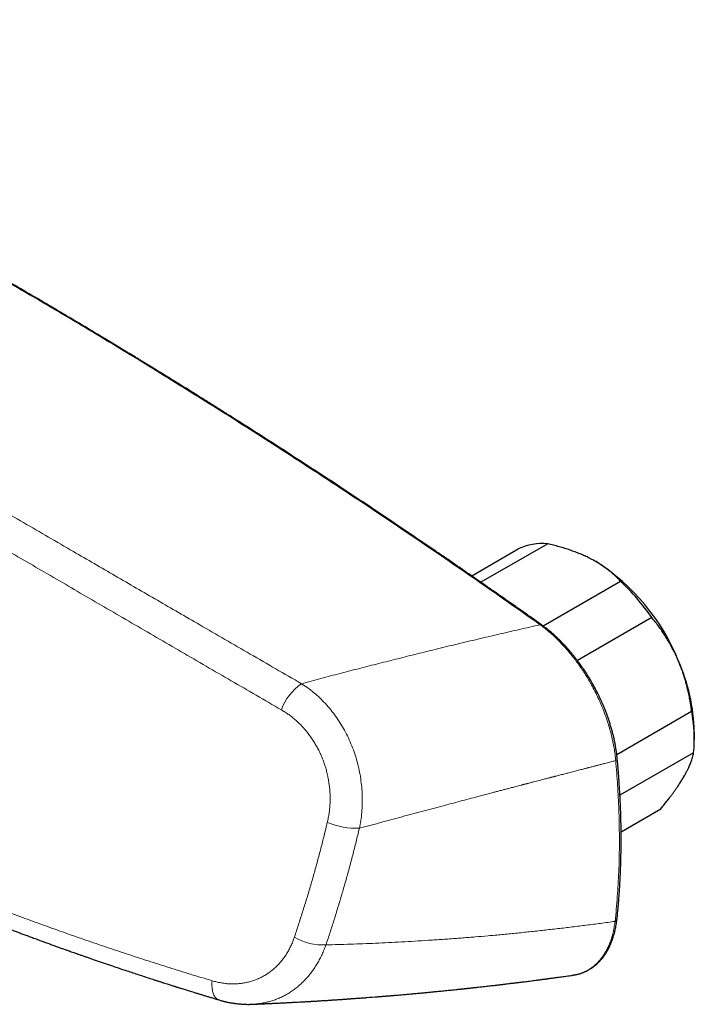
# Model space of a CAD drawing. Header units: millimetres. Extents: x 8 to 1267, y 12 to 1009.
# Tile 43 of 72: x 1063 to 1136, y 258 to 364. Entities that reach past the tile are written whole.
import ezdxf

# ---------------------------------------------------------------- set-up
doc = ezdxf.new("R2010")
doc.units = ezdxf.units.MM

msp = doc.modelspace()

# ---------------------------------------------------------------- linework, layer by layer
at = {"color": 7, "linetype": 'Continuous', "lineweight": 30}
for p, q in [((1111.84, 304.43), (1116.87, 307.33)), ((1120.04, 307.89), (1112.84, 303.73)), ((1125.26, 305.96), (1125.24, 305.97)), ((1119.54, 299.03), (1127.9, 303.85)), ((1131.28, 299.93), (1123.25, 295.29)), ((1127.5, 285.16), (1135.58, 289.83)), ((1135.87, 286.77), (1135.87, 287.59)), ((1135.79, 285.34), (1127.84, 280.75)), ((1127.96, 276.81), (1132.24, 279.28)), ((1088.13, 258.2), (1088.14, 258.2))]:
    msp.add_line(p, q, dxfattribs=at)
at = {"color": 252, "linetype": 'Continuous', "lineweight": 0, "flags": 128}
msp.add_lwpolyline([(1083.82, 260.73), (1083.81, 260.57), (1083.81, 260.42), (1083.81, 260.28), (1083.81, 260.13), (1083.82, 259.99), (1083.84, 259.86), (1083.86, 259.73), (1083.88, 259.61), (1083.92, 259.49), (1083.95, 259.38), (1083.99, 259.27), (1084.03, 259.17), (1084.08, 259.08), (1084.13, 259), (1084.19, 258.92), (1084.25, 258.86), (1084.32, 258.8), (1084.38, 258.75), (1084.45, 258.7), (1084.53, 258.67), (1084.58, 258.65)], dxfattribs=at)
at = {"color": 7, "linetype": 'Continuous', "lineweight": 30}
for centre, radius, start, end in [((1119.48, 301.82), 6.1, 84.7324, 115.3589), ((1113, 286.74), 22.8, 22.0228, 57.4787), ((1110.8, 285.72), 24.92, 34.758, 46.6875), ((1115.87, 287.14), 20, 1.2777, 24.0188), ((1119.58, 286.83), 16.28, 354.7326, 10.5911)]:
    msp.add_arc(centre, radius, start, end, dxfattribs=at)
at = {"color": 252, "linetype": 'Continuous', "lineweight": 0}
for centre, radius, start, end in [((1119.28, 298.94), 0.222, 57.992, 108.0132), ((1096.79, 288.01), 5.82, 124.8252, 160.4197), ((1127.27, 284.74), 0.269, 292.2419, 359.0349), ((1099.44, 285.33), 8.15, 247.0888, 271.9977), ((1127.2, 267.43), 0.32, 290.8055, 350.6781), ((1095.77, 270.66), 6.07, 239.6794, 273.2286)]:
    msp.add_arc(centre, radius, start, end, dxfattribs=at)
at = {"color": 7, "linetype": 'Continuous', "lineweight": 30}
for points, knots in [([(1119.21, 299.15), (1118.08, 299.95), (1115.82, 301.55), (1112.43, 303.91), (1109.03, 306.26), (1105.63, 308.58), (1102.22, 310.88), (1098.88, 313.11), (1095.59, 315.27), (1092.37, 317.37), (1089.14, 319.45), (1085.91, 321.51), (1082.68, 323.55), (1079.44, 325.56), (1076.2, 327.56), (1072.95, 329.53), (1069.71, 331.48), (1066.48, 333.4), (1063.26, 335.28), (1060.07, 337.13), (1056.87, 338.96), (1053.64, 340.79), (1050.4, 342.6), (1047.14, 344.39), (1043.87, 346.17), (1040.6, 347.93), (1037.35, 349.65), (1034.12, 351.34), (1030.9, 353), (1027.68, 354.63), (1024.26, 356.35), (1020.63, 358.14), (1016.79, 360.01), (1012.95, 361.84), (1009.11, 363.64), (1005.27, 365.41), (1002.71, 366.57), (1001.43, 367.14)], [0, 0, 0, 0, 0.029268, 0.058536, 0.087804, 0.117072, 0.14634, 0.175609, 0.203205, 0.230802, 0.258399, 0.285995, 0.313592, 0.341189, 0.368787, 0.396384, 0.423981, 0.451578, 0.478683, 0.505788, 0.532892, 0.559997, 0.587594, 0.615192, 0.642789, 0.670387, 0.697984, 0.725089, 0.752193, 0.779297, 0.806402, 0.838668, 0.870935, 0.903202, 0.935468, 0.967734, 1, 1, 1, 1]), ([(1119.4, 299.13), (1119.22, 299.25), (1118.87, 299.5), (1118.36, 299.86), (1117.87, 300.21), (1117.39, 300.55), (1116.94, 300.87), (1116.5, 301.18), (1116.07, 301.48), (1115.64, 301.78), (1115.22, 302.07), (1114.83, 302.35), (1114.45, 302.61), (1114.12, 302.84), (1113.83, 303.04), (1113.57, 303.23), (1113.32, 303.39), (1113.1, 303.55), (1112.88, 303.7), (1112.4, 304.03), (1111.65, 304.56), (1110.62, 305.27), (1109.56, 306), (1108.49, 306.73), (1106.93, 307.79), (1104.87, 309.19), (1102.32, 310.91), (1099.48, 312.81), (1096.34, 314.88), (1092.91, 317.11), (1089.48, 319.33), (1086.82, 321.02), (1084.96, 322.19), (1083.87, 322.88), (1082.78, 323.56), (1081.9, 324.11), (1081.23, 324.53), (1080.79, 324.81), (1080.34, 325.08), (1079.89, 325.36), (1079.46, 325.63), (1079.05, 325.88), (1078.66, 326.12), (1078.33, 326.32), (1078.06, 326.49), (1077.84, 326.62), (1077.63, 326.75), (1077.43, 326.88), (1077.23, 327), (1077.03, 327.12), (1076.8, 327.27), (1076.51, 327.44), (1076.18, 327.64), (1075.82, 327.86), (1075.46, 328.08), (1075.09, 328.31), (1074.72, 328.53), (1074.34, 328.76), (1073.96, 328.99), (1073.58, 329.22), (1073.21, 329.45), (1072.84, 329.67), (1072.28, 330.01), (1071.53, 330.46), (1070.61, 331.01), (1069.69, 331.56), (1068.8, 332.09), (1067.91, 332.62), (1067.04, 333.14), (1065.66, 333.95), (1063.77, 335.05), (1061.26, 336.52), (1058.61, 338.04), (1056.53, 339.22), (1055.12, 340.02), (1054.4, 340.43), (1053.67, 340.84), (1052.94, 341.24), (1052.21, 341.65), (1051.53, 342.03), (1050.9, 342.39), (1050.31, 342.71), (1049.72, 343.04), (1049.12, 343.37), (1048.51, 343.7), (1047.91, 344.03), (1047.33, 344.35), (1046.82, 344.63), (1046.39, 344.86), (1046.04, 345.06), (1045.74, 345.22), (1045.51, 345.35), (1045.34, 345.44), (1045.19, 345.52), (1045.07, 345.59), (1044.97, 345.64), (1044.89, 345.68), (1044.82, 345.72), (1044.74, 345.76), (1044.64, 345.82), (1044.51, 345.89), (1044.35, 345.97), (1044.18, 346.07), (1044, 346.17), (1043.8, 346.27), (1043.59, 346.38), (1043.37, 346.5), (1043.14, 346.63), (1042.92, 346.75), (1042.57, 346.94), (1042.09, 347.19), (1041.45, 347.53), (1040.79, 347.89), (1040.1, 348.25), (1039.25, 348.7), (1038.24, 349.24), (1037.08, 349.85), (1035.28, 350.79), (1032.85, 352.06), (1029.65, 353.7), (1026.3, 355.39), (1022.82, 357.13), (1019.33, 358.84), (1016.77, 360.08), (1015.15, 360.86), (1014.46, 361.18), (1013.77, 361.51), (1013.1, 361.83), (1012.41, 362.15), (1011.73, 362.47), (1011.2, 362.72), (1010.84, 362.89), (1010.63, 362.99), (1010.43, 363.09), (1010.22, 363.18), (1010, 363.29), (1009.76, 363.4), (1009.49, 363.52), (1009.2, 363.66), (1008.89, 363.8), (1008.56, 363.96), (1008.21, 364.12), (1007.85, 364.28), (1007.48, 364.45), (1007.09, 364.63), (1006.68, 364.82), (1006.25, 365.02), (1005.81, 365.22), (1005.34, 365.44), (1004.86, 365.66), (1004.35, 365.89), (1003.83, 366.12), (1003.3, 366.37), (1002.75, 366.61), (1002.18, 366.87), (1001.79, 367.04), (1001.6, 367.13)], [0, 0, 0, 0, 0.004586, 0.009011, 0.013275, 0.017379, 0.021322, 0.025104, 0.028726, 0.032524, 0.036128, 0.039538, 0.042753, 0.045774, 0.048142, 0.050376, 0.052475, 0.054439, 0.056277, 0.058095, 0.066758, 0.075705, 0.084812, 0.094018, 0.103224, 0.125144, 0.147064, 0.168984, 0.198341, 0.227699, 0.257056, 0.286414, 0.29562, 0.304827, 0.314127, 0.323607, 0.327381, 0.331183, 0.335013, 0.338846, 0.34253, 0.34604, 0.349375, 0.352535, 0.354466, 0.356326, 0.358114, 0.35983, 0.361478, 0.363174, 0.364971, 0.367607, 0.370434, 0.373453, 0.376663, 0.379691, 0.382872, 0.386112, 0.389329, 0.392523, 0.395694, 0.398843, 0.401968, 0.409978, 0.41784, 0.425583, 0.43321, 0.44072, 0.448123, 0.455504, 0.475801, 0.496099, 0.519532, 0.542965, 0.549103, 0.55524, 0.561377, 0.567515, 0.573676, 0.57998, 0.584814, 0.589737, 0.594751, 0.599854, 0.605039, 0.610133, 0.615073, 0.619857, 0.622916, 0.625909, 0.628833, 0.630435, 0.631864, 0.633122, 0.634209, 0.634954, 0.63559, 0.636156, 0.636812, 0.637574, 0.638733, 0.640075, 0.641598, 0.643096, 0.644736, 0.646518, 0.648425, 0.650341, 0.652246, 0.65414, 0.659288, 0.66435, 0.670263, 0.676052, 0.681728, 0.691733, 0.701591, 0.711304, 0.737137, 0.76297, 0.792326, 0.821682, 0.851038, 0.880394, 0.886181, 0.891967, 0.897754, 0.903475, 0.909028, 0.91494, 0.920648, 0.9224, 0.924132, 0.925843, 0.927537, 0.92933, 0.931406, 0.93366, 0.936093, 0.938704, 0.941493, 0.944461, 0.947423, 0.950544, 0.953823, 0.957261, 0.960857, 0.964612, 0.968526, 0.972598, 0.976829, 0.981219, 0.985685, 0.990303, 0.995075, 1, 1, 1, 1]), ([(1124.67, 306.28), (1124.63, 306.3), (1124.42, 306.41), (1124.05, 306.58), (1123.54, 306.81), (1123.01, 307.01), (1122.45, 307.21), (1121.88, 307.4), (1121.29, 307.57), (1120.67, 307.74), (1120.25, 307.84), (1120.04, 307.89)], [0, 0, 0, 0, 0.034085, 0.152418, 0.270865, 0.389322, 0.50767, 0.628982, 0.750298, 0.875147, 1, 1, 1, 1]), ([(1127.9, 303.85), (1127.79, 303.96), (1127.6, 304.17), (1127.3, 304.46), (1127.01, 304.72), (1126.69, 304.98), (1126.36, 305.24), (1126.01, 305.49), (1125.65, 305.72), (1125.29, 305.94), (1124.97, 306.12), (1124.76, 306.23), (1124.67, 306.28)], [0, 0, 0, 0, 0.12358, 0.226986, 0.330415, 0.433814, 0.538161, 0.64254, 0.746881, 0.841684, 0.936486, 1, 1, 1, 1]), ([(1134.14, 295.28), (1134.11, 295.34), (1134.01, 295.57), (1133.82, 295.99), (1133.56, 296.51), (1133.28, 297.03), (1132.99, 297.53), (1132.68, 298.02), (1132.36, 298.51), (1132.01, 298.99), (1131.65, 299.47), (1131.4, 299.77), (1131.28, 299.93)], [0, 0, 0, 0, 0.031425, 0.137232, 0.243082, 0.348892, 0.454664, 0.560473, 0.666252, 0.777487, 0.888756, 1, 1, 1, 1]), ([(1127.54, 284.74), (1127.53, 284.89), (1127.5, 285.2), (1127.43, 285.65), (1127.36, 286.1), (1127.27, 286.54), (1127.18, 286.97), (1127.08, 287.38), (1126.97, 287.81), (1126.84, 288.24), (1126.7, 288.67), (1126.56, 289.09), (1126.42, 289.49), (1126.28, 289.88), (1126.13, 290.23), (1125.99, 290.57), (1125.85, 290.88), (1125.72, 291.17), (1125.59, 291.45), (1125.46, 291.71), (1125.34, 291.95), (1125.18, 292.26), (1124.98, 292.64), (1124.72, 293.08), (1124.46, 293.53), (1124.18, 293.97), (1123.89, 294.4), (1123.58, 294.84), (1123.3, 295.22), (1123.05, 295.55), (1122.84, 295.81), (1122.64, 296.06), (1122.44, 296.3), (1122.25, 296.51), (1122.07, 296.71), (1121.91, 296.9), (1121.77, 297.04), (1121.66, 297.15), (1121.58, 297.24), (1121.52, 297.3), (1121.47, 297.35), (1121.44, 297.38), (1121.42, 297.4), (1121.4, 297.43), (1121.36, 297.47), (1121.3, 297.52), (1121.22, 297.6), (1121.12, 297.69), (1121.01, 297.8), (1120.89, 297.91), (1120.76, 298.03), (1120.61, 298.17), (1120.44, 298.31), (1120.26, 298.46), (1120.07, 298.62), (1119.86, 298.79), (1119.63, 298.96), (1119.48, 299.07), (1119.4, 299.13)], [0, 0, 0, 0, 0.030162, 0.059444, 0.087852, 0.11539, 0.142063, 0.167874, 0.192827, 0.220861, 0.24774, 0.27347, 0.298057, 0.321506, 0.343821, 0.364183, 0.383507, 0.401796, 0.419053, 0.435279, 0.450484, 0.465444, 0.493465, 0.522244, 0.551732, 0.580541, 0.609996, 0.6401, 0.670851, 0.690515, 0.710269, 0.729023, 0.746579, 0.762938, 0.778981, 0.793679, 0.807031, 0.814269, 0.82104, 0.826955, 0.831274, 0.833009, 0.834238, 0.836194, 0.839665, 0.844651, 0.851151, 0.859169, 0.868703, 0.878537, 0.889592, 0.901869, 0.915373, 0.930107, 0.945778, 0.962646, 0.980716, 1, 1, 1, 1]), ([(1135.58, 289.83), (1135.56, 289.98), (1135.52, 290.29), (1135.45, 290.75), (1135.35, 291.28), (1135.24, 291.82), (1135.11, 292.35), (1135, 292.8), (1134.85, 293.33), (1134.68, 293.86), (1134.5, 294.39), (1134.32, 294.84), (1134.2, 295.14), (1134.14, 295.28)], [0, 0, 0, 0, 0.081923, 0.163956, 0.245988, 0.369385, 0.451925, 0.534004, 0.615625, 0.742121, 0.828007, 0.913892, 1, 1, 1, 1]), ([(1134.72, 282.72), (1134.74, 282.75), (1134.83, 282.9), (1134.96, 283.14), (1135.12, 283.45), (1135.26, 283.72), (1135.36, 283.96), (1135.45, 284.18), (1135.53, 284.38), (1135.6, 284.6), (1135.68, 284.84), (1135.75, 285.1), (1135.78, 285.26), (1135.79, 285.34)], [0, 0, 0, 0, 0.034084, 0.139611, 0.24518, 0.350711, 0.430544, 0.510377, 0.588808, 0.667239, 0.778145, 0.889085, 1, 1, 1, 1]), ([(1127.52, 267.38), (1127.54, 267.54), (1127.57, 267.84), (1127.61, 268.29), (1127.65, 268.71), (1127.69, 269.11), (1127.72, 269.48), (1127.74, 269.82), (1127.77, 270.14), (1127.79, 270.43), (1127.8, 270.68), (1127.82, 270.89), (1127.83, 271.07), (1127.84, 271.23), (1127.84, 271.37), (1127.85, 271.49), (1127.86, 271.58), (1127.86, 271.64), (1127.86, 271.69), (1127.86, 271.73), (1127.87, 271.78), (1127.87, 271.85), (1127.87, 271.95), (1127.88, 272.11), (1127.89, 272.33), (1127.9, 272.57), (1127.91, 272.83), (1127.93, 273.21), (1127.94, 273.68), (1127.95, 274.23), (1127.96, 274.78), (1127.97, 275.32), (1127.97, 275.93), (1127.97, 276.59), (1127.96, 277.3), (1127.95, 277.99), (1127.93, 278.67), (1127.91, 279.32), (1127.88, 279.83), (1127.87, 280.18), (1127.86, 280.37), (1127.85, 280.57), (1127.84, 280.77), (1127.83, 280.98), (1127.81, 281.21), (1127.8, 281.46), (1127.78, 281.73), (1127.76, 282.02), (1127.74, 282.34), (1127.72, 282.68), (1127.69, 283.05), (1127.66, 283.44), (1127.62, 283.85), (1127.59, 284.29), (1127.56, 284.59), (1127.54, 284.74)], [0, 0, 0, 0, 0.028575, 0.055573, 0.080998, 0.104852, 0.12714, 0.147505, 0.166363, 0.183714, 0.199561, 0.211131, 0.221744, 0.231296, 0.239541, 0.246469, 0.252081, 0.255568, 0.258242, 0.260345, 0.263154, 0.266853, 0.271388, 0.28241, 0.294963, 0.309046, 0.324659, 0.341801, 0.374628, 0.407032, 0.438862, 0.470119, 0.500806, 0.543154, 0.583989, 0.623281, 0.661033, 0.698065, 0.735093, 0.746041, 0.756988, 0.767936, 0.778897, 0.790648, 0.803388, 0.817317, 0.832437, 0.848747, 0.866619, 0.885733, 0.906092, 0.927695, 0.950547, 0.974647, 1, 1, 1, 1]), ([(1132.24, 279.28), (1132.35, 279.41), (1132.57, 279.68), (1132.88, 280.08), (1133.16, 280.44), (1133.41, 280.76), (1133.62, 281.05), (1133.82, 281.33), (1134.04, 281.64), (1134.27, 281.99), (1134.51, 282.36), (1134.65, 282.6), (1134.72, 282.72)], [0, 0, 0, 0, 0.109373, 0.21877, 0.328135, 0.410676, 0.493215, 0.574838, 0.656461, 0.770959, 0.885506, 1, 1, 1, 1]), ([(1036.8, 277.17), (1036.8, 277.17), (1036.88, 277.13), (1037.03, 277.06), (1037.22, 276.96), (1037.39, 276.88), (1037.53, 276.82), (1037.65, 276.76), (1037.77, 276.7), (1037.87, 276.65), (1037.97, 276.6), (1038.03, 276.57), (1038.09, 276.55), (1038.13, 276.52), (1038.21, 276.49), (1038.32, 276.43), (1038.48, 276.35), (1038.68, 276.26), (1038.9, 276.15), (1039.14, 276.04), (1039.39, 275.92), (1039.65, 275.8), (1039.93, 275.66), (1040.22, 275.53), (1040.53, 275.38), (1041.12, 275.1), (1042, 274.69), (1043.17, 274.15), (1044.13, 273.72), (1044.87, 273.38), (1045.39, 273.15), (1045.9, 272.92), (1046.39, 272.7), (1046.87, 272.49), (1047.32, 272.29), (1047.75, 272.1), (1048.15, 271.93), (1048.51, 271.77), (1048.87, 271.62), (1049.2, 271.47), (1049.52, 271.33), (1049.86, 271.19), (1050.24, 271.03), (1050.66, 270.85), (1051.11, 270.66), (1051.58, 270.46), (1052.09, 270.24), (1052.54, 270.05), (1052.94, 269.89), (1053.27, 269.75), (1053.62, 269.61), (1053.97, 269.46), (1054.34, 269.31), (1054.71, 269.16), (1055.08, 269.01), (1055.46, 268.85), (1055.83, 268.7), (1056.2, 268.55), (1056.55, 268.42), (1056.87, 268.29), (1057.17, 268.17), (1057.45, 268.06), (1057.67, 267.97), (1057.85, 267.9), (1057.98, 267.85), (1058.1, 267.8), (1058.19, 267.76), (1058.27, 267.73), (1058.32, 267.71), (1058.37, 267.69), (1058.43, 267.67), (1058.51, 267.64), (1058.6, 267.6), (1058.73, 267.55), (1058.9, 267.49), (1059.08, 267.41), (1059.28, 267.34), (1059.55, 267.23), (1059.91, 267.09), (1060.34, 266.92), (1060.78, 266.76), (1061.22, 266.59), (1061.69, 266.41), (1062.14, 266.24), (1062.57, 266.08), (1062.98, 265.92), (1063.41, 265.76), (1063.85, 265.6), (1064.33, 265.42), (1064.83, 265.24), (1065.35, 265.04), (1065.84, 264.86), (1066.3, 264.7), (1066.73, 264.54), (1067.13, 264.4), (1067.51, 264.26), (1067.86, 264.13), (1068.19, 264.02), (1068.49, 263.91), (1068.76, 263.81), (1069.04, 263.72), (1069.34, 263.61), (1069.66, 263.5), (1070, 263.38), (1070.35, 263.26), (1070.72, 263.13), (1071.11, 262.99), (1071.52, 262.85), (1071.95, 262.71), (1072.4, 262.55), (1072.86, 262.4), (1073.33, 262.24), (1073.81, 262.07), (1074.35, 261.89), (1074.95, 261.7), (1075.59, 261.48), (1076.21, 261.28), (1076.82, 261.08), (1077.33, 260.92), (1077.74, 260.78), (1078.05, 260.68), (1078.37, 260.58), (1078.67, 260.48), (1078.95, 260.39), (1079.19, 260.32), (1079.39, 260.25), (1079.56, 260.2), (1079.71, 260.15), (1079.82, 260.12), (1079.9, 260.09), (1079.96, 260.07), (1080, 260.06), (1080.06, 260.04), (1080.13, 260.02), (1080.22, 259.99), (1080.33, 259.96), (1080.46, 259.92), (1080.62, 259.87), (1080.81, 259.81), (1081.02, 259.74), (1081.24, 259.67), (1081.49, 259.6), (1081.76, 259.51), (1082.05, 259.42), (1082.36, 259.33), (1082.69, 259.23), (1083.03, 259.12), (1083.39, 259.01), (1083.77, 258.9), (1084.17, 258.78), (1084.44, 258.7), (1084.58, 258.65)], [0, 0, 0, 0, 0.000483, 0.005343, 0.009747, 0.013227, 0.016357, 0.019137, 0.021569, 0.024125, 0.026132, 0.02759, 0.028608, 0.029652, 0.030773, 0.033722, 0.037088, 0.041566, 0.046546, 0.052028, 0.057347, 0.063066, 0.069185, 0.075704, 0.082577, 0.08953, 0.114653, 0.14023, 0.166262, 0.177558, 0.188923, 0.200017, 0.210694, 0.220954, 0.230796, 0.240221, 0.248494, 0.256418, 0.263991, 0.271214, 0.278086, 0.284614, 0.293086, 0.302126, 0.311735, 0.321912, 0.332658, 0.343972, 0.350905, 0.358036, 0.365364, 0.37289, 0.380612, 0.388532, 0.396541, 0.404209, 0.412504, 0.420299, 0.427594, 0.43439, 0.440685, 0.44648, 0.451776, 0.454789, 0.457612, 0.460133, 0.462183, 0.46376, 0.464677, 0.465674, 0.466941, 0.468478, 0.470286, 0.473216, 0.476658, 0.480591, 0.484745, 0.489036, 0.497864, 0.507222, 0.516024, 0.525248, 0.534895, 0.544964, 0.553323, 0.561952, 0.570852, 0.580016, 0.589069, 0.60042, 0.6112, 0.621409, 0.630804, 0.639657, 0.647968, 0.655737, 0.662964, 0.669649, 0.675792, 0.68111, 0.686781, 0.692869, 0.699377, 0.706303, 0.713648, 0.721188, 0.729123, 0.737454, 0.746181, 0.755304, 0.764649, 0.774376, 0.78419, 0.793808, 0.807212, 0.820217, 0.832824, 0.845034, 0.856846, 0.86338, 0.869785, 0.876062, 0.882211, 0.888212, 0.892766, 0.896762, 0.900199, 0.903077, 0.905397, 0.907158, 0.907946, 0.908711, 0.909801, 0.911223, 0.912979, 0.915158, 0.917854, 0.921067, 0.924798, 0.929046, 0.933478, 0.93836, 0.943694, 0.949478, 0.955713, 0.962399, 0.969117, 0.976236, 0.983756, 0.991677, 1, 1, 1, 1]), ([(1122.68, 261.32), (1122.72, 261.32), (1122.78, 261.33), (1122.88, 261.35), (1122.99, 261.37), (1123.09, 261.39), (1123.2, 261.41), (1123.31, 261.44), (1123.43, 261.47), (1123.54, 261.5), (1123.67, 261.54), (1123.79, 261.59), (1123.9, 261.63), (1123.99, 261.67), (1124.05, 261.69), (1124.1, 261.72), (1124.15, 261.74), (1124.19, 261.76), (1124.26, 261.79), (1124.35, 261.84), (1124.46, 261.9), (1124.58, 261.96), (1124.69, 262.03), (1124.78, 262.09), (1124.87, 262.15), (1124.95, 262.21), (1125.03, 262.27), (1125.1, 262.33), (1125.17, 262.38), (1125.23, 262.43), (1125.28, 262.47), (1125.31, 262.5), (1125.35, 262.54), (1125.39, 262.57), (1125.43, 262.61), (1125.49, 262.67), (1125.58, 262.75), (1125.7, 262.88), (1125.82, 263.02), (1125.95, 263.18), (1126.06, 263.32), (1126.15, 263.44), (1126.21, 263.53), (1126.28, 263.63), (1126.34, 263.73), (1126.4, 263.82), (1126.45, 263.91), (1126.5, 263.99), (1126.53, 264.05), (1126.56, 264.09), (1126.57, 264.13), (1126.58, 264.15), (1126.6, 264.17), (1126.61, 264.2), (1126.63, 264.24), (1126.66, 264.3), (1126.7, 264.37), (1126.74, 264.46), (1126.79, 264.57), (1126.84, 264.69), (1126.91, 264.84), (1126.97, 265.01), (1127.05, 265.22), (1127.12, 265.45), (1127.2, 265.7), (1127.27, 265.96), (1127.33, 266.23), (1127.39, 266.49), (1127.44, 266.77), (1127.48, 267.07), (1127.51, 267.27), (1127.52, 267.38)], [0, 0, 0, 0, 0.009407, 0.020347, 0.032904, 0.047, 0.061668, 0.076715, 0.092143, 0.107951, 0.125019, 0.142476, 0.158427, 0.171768, 0.18042, 0.187461, 0.192896, 0.198363, 0.208553, 0.221542, 0.237331, 0.255431, 0.273643, 0.286556, 0.29939, 0.312145, 0.324816, 0.337395, 0.348884, 0.358608, 0.365972, 0.371876, 0.377573, 0.383798, 0.39055, 0.397829, 0.416685, 0.438, 0.461587, 0.487442, 0.515582, 0.528689, 0.542239, 0.55623, 0.570663, 0.585, 0.597232, 0.607492, 0.615781, 0.622102, 0.625966, 0.628391, 0.631069, 0.635106, 0.6405, 0.647251, 0.657144, 0.668988, 0.682784, 0.69853, 0.716223, 0.738351, 0.762916, 0.789918, 0.819354, 0.851223, 0.87797, 0.906219, 0.935971, 0.96723, 1, 1, 1, 1]), ([(1088.14, 258.19), (1088.14, 258.19), (1088.25, 258.19), (1088.45, 258.2), (1088.75, 258.21), (1089.02, 258.23), (1089.27, 258.24), (1089.49, 258.25), (1089.7, 258.26), (1089.88, 258.27), (1090.05, 258.27), (1090.19, 258.28), (1090.31, 258.29), (1090.41, 258.29), (1090.49, 258.29), (1090.56, 258.3), (1090.67, 258.3), (1090.8, 258.31), (1090.98, 258.32), (1091.17, 258.33), (1091.37, 258.34), (1091.58, 258.35), (1091.81, 258.36), (1092.04, 258.37), (1092.29, 258.38), (1092.55, 258.4), (1092.83, 258.41), (1093.13, 258.43), (1093.44, 258.45), (1093.71, 258.46), (1093.93, 258.47), (1094.09, 258.48), (1094.22, 258.49), (1094.35, 258.5), (1094.46, 258.5), (1094.55, 258.51), (1094.64, 258.51), (1094.72, 258.52), (1094.83, 258.53), (1094.97, 258.53), (1095.12, 258.54), (1095.29, 258.55), (1095.47, 258.57), (1095.66, 258.58), (1095.86, 258.59), (1096.06, 258.6), (1096.26, 258.61), (1096.45, 258.63), (1096.62, 258.64), (1096.8, 258.65), (1096.98, 258.66), (1097.18, 258.67), (1097.39, 258.69), (1097.63, 258.7), (1097.84, 258.72), (1098.02, 258.73), (1098.16, 258.74), (1098.27, 258.75), (1098.37, 258.76), (1098.45, 258.76), (1098.51, 258.77), (1098.57, 258.77), (1098.64, 258.77), (1098.72, 258.78), (1098.82, 258.79), (1098.93, 258.8), (1099.06, 258.8), (1099.2, 258.82), (1099.37, 258.83), (1099.55, 258.84), (1099.74, 258.85), (1099.93, 258.87), (1100.13, 258.88), (1100.33, 258.9), (1100.85, 258.94), (1101.36, 258.98), (1101.85, 259.02), (1102, 259.03), (1102.12, 259.04), (1102.24, 259.05), (1102.33, 259.05), (1102.41, 259.06), (1102.47, 259.07), (1102.53, 259.07), (1102.58, 259.08), (1102.65, 259.08), (1102.73, 259.09), (1102.82, 259.09), (1102.92, 259.1), (1103.04, 259.11), (1103.19, 259.13), (1103.37, 259.14), (1103.55, 259.16), (1103.73, 259.17), (1104.03, 259.2), (1104.45, 259.23), (1104.97, 259.28), (1105.4, 259.32), (1105.74, 259.35), (1105.98, 259.37), (1106.22, 259.39), (1106.43, 259.41), (1106.63, 259.43), (1106.82, 259.45), (1107, 259.47), (1107.17, 259.48), (1107.35, 259.5), (1107.54, 259.52), (1107.76, 259.54), (1108, 259.56), (1108.27, 259.59), (1108.55, 259.62), (1108.84, 259.64), (1109.15, 259.68), (1109.46, 259.71), (1109.79, 259.74), (1110.07, 259.77), (1110.31, 259.79), (1110.47, 259.81), (1110.62, 259.83), (1110.73, 259.84), (1110.82, 259.85), (1110.87, 259.85), (1110.92, 259.86), (1110.97, 259.86), (1111.02, 259.87), (1111.09, 259.88), (1111.18, 259.89), (1111.28, 259.9), (1111.41, 259.91), (1111.55, 259.93), (1111.71, 259.94), (1111.87, 259.96), (1112.1, 259.99), (1112.4, 260.02), (1112.75, 260.06), (1113.08, 260.1), (1113.4, 260.13), (1113.7, 260.17), (1113.97, 260.2), (1114.19, 260.22), (1114.39, 260.24), (1114.57, 260.27), (1114.73, 260.28), (1114.87, 260.3), (1114.98, 260.31), (1115.07, 260.32), (1115.14, 260.33), (1115.22, 260.34), (1115.3, 260.35), (1115.41, 260.36), (1115.52, 260.38), (1115.72, 260.4), (1115.99, 260.44), (1116.35, 260.48), (1116.73, 260.53), (1117.13, 260.58), (1117.6, 260.63), (1118.14, 260.7), (1118.6, 260.76), (1118.91, 260.8), (1119.06, 260.82), (1119.19, 260.84), (1119.31, 260.86), (1119.41, 260.87), (1119.5, 260.88), (1119.57, 260.89), (1119.62, 260.9), (1119.65, 260.9), (1119.68, 260.9), (1119.71, 260.91), (1119.76, 260.91), (1119.81, 260.92), (1119.89, 260.93), (1119.99, 260.94), (1120.11, 260.96), (1120.24, 260.98), (1120.4, 261), (1120.58, 261.02), (1120.79, 261.05), (1121.03, 261.08), (1121.29, 261.12), (1121.57, 261.16), (1121.88, 261.2), (1122.21, 261.25), (1122.49, 261.29), (1122.67, 261.31), (1122.73, 261.32)], [0, 0, 0, 0, 0.0000252, 0.0090614, 0.0174556, 0.025208, 0.0321973, 0.0385674, 0.0443184, 0.0494505, 0.0542681, 0.0583732, 0.0617659, 0.0644461, 0.0665058, 0.0685899, 0.0708234, 0.075306, 0.0802852, 0.0855672, 0.0914548, 0.0975785, 0.1039383, 0.1105343, 0.1174889, 0.1249448, 0.1329024, 0.1413615, 0.1503223, 0.1597846, 0.1645331, 0.1689167, 0.1728805, 0.1764246, 0.1795491, 0.182254, 0.1845391, 0.1865515, 0.1898858, 0.1937718, 0.1981307, 0.2028777, 0.2080127, 0.2135358, 0.2192978, 0.2253274, 0.230986, 0.2362737, 0.2411904, 0.245954, 0.2511648, 0.2568576, 0.2630325, 0.2696894, 0.2768219, 0.2812785, 0.2851812, 0.2885297, 0.2913243, 0.2935648, 0.2952512, 0.2968056, 0.2987163, 0.301069, 0.3038638, 0.3071007, 0.3107795, 0.3149005, 0.3194635, 0.3247179, 0.3303238, 0.3359492, 0.3415783, 0.3472113, 0.352848, 0.3867479, 0.3911955, 0.395368, 0.3990674, 0.4022935, 0.4050465, 0.4073261, 0.4090607, 0.4104367, 0.4120247, 0.4139467, 0.4162028, 0.4187928, 0.4217169, 0.424975, 0.4295447, 0.4346424, 0.439999, 0.445311, 0.4505781, 0.4659889, 0.4810024, 0.4956159, 0.5032641, 0.5104455, 0.5171601, 0.523408, 0.5291892, 0.5346671, 0.539689, 0.544572, 0.549627, 0.5551665, 0.5611903, 0.5684853, 0.5763221, 0.5845008, 0.593006, 0.6018378, 0.6109962, 0.620481, 0.6302064, 0.6357697, 0.6406805, 0.6449387, 0.6485444, 0.6504769, 0.6521515, 0.6535684, 0.6547447, 0.6561389, 0.6581921, 0.6607698, 0.6638719, 0.6674985, 0.6716495, 0.6763156, 0.6811001, 0.6857932, 0.6965996, 0.7068881, 0.7166586, 0.7259111, 0.7346457, 0.7428624, 0.7490666, 0.7547521, 0.7599176, 0.7645634, 0.7686895, 0.7722958, 0.7744315, 0.7763652, 0.7785566, 0.7811513, 0.7841493, 0.7875506, 0.7913198, 0.8012632, 0.8118008, 0.8229322, 0.8346092, 0.8466366, 0.8642863, 0.8825972, 0.8872733, 0.8916725, 0.8956044, 0.8990691, 0.9020668, 0.9045975, 0.9066613, 0.9082584, 0.9090638, 0.9097153, 0.9106475, 0.9119558, 0.9136403, 0.9157009, 0.9186699, 0.92218, 0.9262311, 0.9308228, 0.9359548, 0.9423435, 0.9494085, 0.9571489, 0.9655637, 0.9746514, 0.9842303, 0.994455, 1, 1, 1, 1]), ([(1084.58, 258.65), (1084.63, 258.64), (1084.73, 258.61), (1084.86, 258.57), (1084.97, 258.54), (1085.06, 258.52), (1085.12, 258.5), (1085.16, 258.49), (1085.2, 258.49), (1085.24, 258.48), (1085.3, 258.46), (1085.4, 258.44), (1085.53, 258.41), (1085.67, 258.38), (1085.81, 258.36), (1085.93, 258.34), (1086.05, 258.32), (1086.15, 258.3), (1086.25, 258.29), (1086.35, 258.27), (1086.48, 258.26), (1086.63, 258.24), (1086.77, 258.23), (1086.9, 258.22), (1087.02, 258.21), (1087.14, 258.2), (1087.27, 258.19), (1087.44, 258.19), (1087.6, 258.18), (1087.73, 258.18), (1087.84, 258.18), (1087.98, 258.19), (1088.08, 258.19), (1088.13, 258.19)], [0, 0, 0, 0, 0.044792, 0.082863, 0.114205, 0.138809, 0.156667, 0.167669, 0.17676, 0.18718, 0.198927, 0.231726, 0.269299, 0.31162, 0.347607, 0.385498, 0.418961, 0.447098, 0.471499, 0.500364, 0.534802, 0.580221, 0.620185, 0.655011, 0.688324, 0.721137, 0.753308, 0.805105, 0.860577, 0.885927, 0.917541, 0.955553, 1, 1, 1, 1])]:
    msp.add_open_spline(points, degree=3, knots=knots, dxfattribs=at)
at = {"color": 252, "linetype": 'Continuous', "lineweight": 0}
for points, knots in [([(978.14, 359.37), (978.79, 358.99), (980.09, 358.24), (982.05, 357.11), (984.03, 355.97), (986.02, 354.83), (988, 353.69), (989.99, 352.55), (991.99, 351.4), (994, 350.25), (996.15, 349.01), (998.45, 347.7), (1000.9, 346.29), (1003.36, 344.88), (1005.84, 343.46), (1008.34, 342.03), (1010.86, 340.59), (1013.4, 339.13), (1015.96, 337.67), (1018.53, 336.19), (1021.12, 334.7), (1023.74, 333.2), (1026.31, 331.71), (1028.86, 330.25), (1031.37, 328.8), (1033.89, 327.34), (1036.42, 325.88), (1039.02, 324.38), (1041.68, 322.83), (1044.42, 321.25), (1047.16, 319.66), (1049.93, 318.05), (1052.71, 316.44), (1055.45, 314.85), (1058.15, 313.28), (1060.8, 311.73), (1063.47, 310.18), (1066.16, 308.62), (1068.7, 307.14), (1071.11, 305.75), (1073.37, 304.43), (1075.64, 303.11), (1077.92, 301.79), (1080.2, 300.47), (1082.63, 299.06), (1085.21, 297.56), (1087.95, 295.98), (1090.7, 294.39), (1092.54, 293.32), (1093.47, 292.79)], [0, 0, 0, 0, 0.019795, 0.039553, 0.059272, 0.07895, 0.098585, 0.117826, 0.137132, 0.156487, 0.175827, 0.198833, 0.221816, 0.244775, 0.267717, 0.290666, 0.313625, 0.336593, 0.35957, 0.382557, 0.405552, 0.428556, 0.451568, 0.473272, 0.494982, 0.516664, 0.538341, 0.560021, 0.583017, 0.606016, 0.629017, 0.65202, 0.675025, 0.698031, 0.719724, 0.741418, 0.763086, 0.784741, 0.806404, 0.824462, 0.842524, 0.860588, 0.878632, 0.896609, 0.914623, 0.935899, 0.957222, 0.97859, 1, 1, 1, 1]), ([(1049.4, 314.34), (1050.24, 313.85), (1051.94, 312.86), (1054.49, 311.38), (1057.06, 309.88), (1059.63, 308.38), (1062.21, 306.88), (1064.78, 305.38), (1067.35, 303.89), (1069.92, 302.39), (1072.53, 300.87), (1075.16, 299.34), (1077.83, 297.79), (1080.5, 296.24), (1083.19, 294.67), (1085.88, 293.11), (1088.59, 291.54), (1090.4, 290.49), (1091.31, 289.96)], [0, 0, 0, 0, 0.062726, 0.125455, 0.188186, 0.250919, 0.313652, 0.375265, 0.436877, 0.498487, 0.560094, 0.622955, 0.685811, 0.748662, 0.811507, 0.874346, 0.937177, 1, 1, 1, 1]), ([(1093.47, 292.79), (1094.17, 292.98), (1095.57, 293.35), (1097.65, 293.9), (1099.74, 294.44), (1101.82, 294.97), (1103.89, 295.49), (1105.95, 296.01), (1108.08, 296.53), (1110.27, 297.07), (1112.52, 297.6), (1114.76, 298.13), (1117, 298.65), (1118.47, 298.98), (1119.21, 299.15)], [0, 0, 0, 0, 0.078324, 0.156936, 0.235838, 0.31503, 0.394512, 0.474287, 0.554354, 0.642767, 0.731537, 0.820665, 0.910152, 1, 1, 1, 1]), ([(1127.38, 284.5), (1127.36, 284.71), (1127.31, 285.15), (1127.22, 285.81), (1127.09, 286.49), (1126.94, 287.17), (1126.76, 287.86), (1126.55, 288.55), (1126.32, 289.24), (1126.06, 289.92), (1125.78, 290.61), (1125.47, 291.3), (1125.14, 291.97), (1124.8, 292.61), (1124.46, 293.2), (1124.13, 293.76), (1123.77, 294.3), (1123.41, 294.83), (1123.03, 295.35), (1122.64, 295.85), (1122.24, 296.33), (1121.83, 296.8), (1121.41, 297.24), (1120.98, 297.67), (1120.55, 298.08), (1120.11, 298.46), (1119.66, 298.82), (1119.36, 299.04), (1119.21, 299.15)], [0, 0, 0, 0, 0.041799, 0.083521, 0.12518, 0.166789, 0.208358, 0.2499, 0.291427, 0.332953, 0.374495, 0.416073, 0.457711, 0.499439, 0.535239, 0.571014, 0.606769, 0.642508, 0.678235, 0.713951, 0.74966, 0.785366, 0.821074, 0.856791, 0.892527, 0.928295, 0.964112, 1, 1, 1, 1]), ([(1093.47, 292.79), (1093.7, 292.64), (1094.16, 292.34), (1094.82, 291.82), (1095.45, 291.26), (1096.05, 290.64), (1096.63, 289.98), (1097.16, 289.28), (1097.66, 288.54), (1098.12, 287.76), (1098.54, 286.94), (1098.91, 286.1), (1099.23, 285.23), (1099.49, 284.34), (1099.71, 283.44), (1099.87, 282.53), (1099.98, 281.62), (1100.03, 280.71), (1100.04, 279.8), (1099.99, 278.91), (1099.89, 278.03), (1099.78, 277.46), (1099.72, 277.18)], [0, 0, 0, 0, 0.049751, 0.099486, 0.149223, 0.198975, 0.248758, 0.298587, 0.348485, 0.398483, 0.448626, 0.49897, 0.54937, 0.599662, 0.649882, 0.700047, 0.750166, 0.800237, 0.850256, 0.900222, 0.950133, 1, 1, 1, 1]), ([(1096.26, 277.82), (1096.3, 277.98), (1096.37, 278.3), (1096.45, 278.79), (1096.51, 279.28), (1096.55, 279.78), (1096.56, 280.29), (1096.56, 280.8), (1096.53, 281.3), (1096.48, 281.81), (1096.4, 282.32), (1096.31, 282.82), (1096.19, 283.32), (1096.05, 283.82), (1095.89, 284.31), (1095.71, 284.79), (1095.5, 285.26), (1095.28, 285.72), (1095.03, 286.16), (1094.77, 286.59), (1094.49, 287.01), (1094.2, 287.41), (1093.88, 287.8), (1093.56, 288.16), (1093.21, 288.51), (1092.86, 288.85), (1092.49, 289.16), (1092.11, 289.45), (1091.71, 289.72), (1091.44, 289.88), (1091.31, 289.96)], [0, 0, 0, 0, 0.03582, 0.071639, 0.107551, 0.14345, 0.179139, 0.214815, 0.250573, 0.286345, 0.321987, 0.357596, 0.393416, 0.429251, 0.464959, 0.500647, 0.536294, 0.571947, 0.607709, 0.643408, 0.678877, 0.714393, 0.750054, 0.785633, 0.821177, 0.856776, 0.892571, 0.928382, 0.964161, 1, 1, 1, 1]), ([(1099.72, 277.18), (1100.47, 277.38), (1101.98, 277.79), (1104.22, 278.4), (1106.44, 279), (1108.57, 279.56), (1110.59, 280.1), (1111.97, 280.47), (1112.8, 280.69), (1113.08, 280.76), (1113.36, 280.84), (1113.63, 280.91), (1113.89, 280.98), (1114.18, 281.05), (1114.52, 281.14), (1114.91, 281.25), (1115.32, 281.35), (1115.74, 281.46), (1116.16, 281.57), (1116.55, 281.67), (1116.9, 281.77), (1117.13, 281.83), (1117.3, 281.87), (1117.4, 281.9), (1117.51, 281.93), (1117.62, 281.95), (1117.73, 281.98), (1117.92, 282.03), (1118.19, 282.1), (1118.52, 282.19), (1118.83, 282.27), (1119.12, 282.34), (1119.38, 282.41), (1119.62, 282.47), (1119.84, 282.53), (1120.03, 282.58), (1120.21, 282.62), (1120.36, 282.66), (1120.48, 282.7), (1120.58, 282.72), (1120.65, 282.74), (1120.7, 282.75), (1120.75, 282.76), (1120.82, 282.78), (1120.89, 282.8), (1121.09, 282.85), (1121.43, 282.94), (1121.88, 283.06), (1122.36, 283.18), (1122.86, 283.31), (1123.37, 283.45), (1123.75, 283.54), (1123.99, 283.61), (1124.09, 283.63), (1124.19, 283.66), (1124.29, 283.68), (1124.42, 283.72), (1124.57, 283.76), (1124.75, 283.8), (1124.92, 283.85), (1125.08, 283.89), (1125.23, 283.93), (1125.38, 283.97), (1125.54, 284.01), (1125.7, 284.05), (1125.91, 284.11), (1126.18, 284.18), (1126.47, 284.26), (1126.73, 284.32), (1126.96, 284.39), (1127.18, 284.44), (1127.31, 284.48), (1127.38, 284.5)], [0, 0, 0, 0, 0.078326, 0.156676, 0.235054, 0.313459, 0.38248, 0.451524, 0.461653, 0.471782, 0.481912, 0.492042, 0.501709, 0.509899, 0.523482, 0.537938, 0.553265, 0.567924, 0.5833, 0.599394, 0.61041, 0.621738, 0.624757, 0.62883, 0.632926, 0.636955, 0.640916, 0.644809, 0.657825, 0.670019, 0.681393, 0.691947, 0.70168, 0.710592, 0.718683, 0.725817, 0.732162, 0.737719, 0.742487, 0.746032, 0.748965, 0.749761, 0.751852, 0.754505, 0.757146, 0.759775, 0.777248, 0.794175, 0.810558, 0.83062, 0.8498, 0.868097, 0.872779, 0.876586, 0.87995, 0.883724, 0.887908, 0.894007, 0.90081, 0.908316, 0.913459, 0.918887, 0.9246, 0.930598, 0.936881, 0.942499, 0.954908, 0.966403, 0.975895, 0.984659, 0.992694, 1, 1, 1, 1]), ([(1127.32, 267.13), (1127.36, 267.57), (1127.45, 268.46), (1127.56, 269.79), (1127.65, 271.14), (1127.72, 272.5), (1127.76, 273.87), (1127.79, 275.25), (1127.78, 276.6), (1127.76, 277.93), (1127.72, 279.22), (1127.67, 280.53), (1127.59, 281.84), (1127.49, 283.16), (1127.42, 284.05), (1127.38, 284.5)], [0, 0, 0, 0, 0.080233, 0.160345, 0.24036, 0.3203, 0.400188, 0.480047, 0.559901, 0.633114, 0.70636, 0.779653, 0.853013, 0.926457, 1, 1, 1, 1]), ([(1092.7, 265.42), (1092.85, 265.87), (1093.15, 266.76), (1093.58, 268.12), (1094.01, 269.48), (1094.42, 270.86), (1094.81, 272.24), (1095.2, 273.63), (1095.56, 275.01), (1095.92, 276.41), (1096.15, 277.35), (1096.26, 277.82)], [0, 0, 0, 0, 0.112086, 0.224112, 0.336096, 0.448052, 0.559998, 0.66995, 0.779924, 0.889936, 1, 1, 1, 1]), ([(1099.72, 277.18), (1099.6, 276.69), (1099.37, 275.72), (1099, 274.28), (1098.62, 272.85), (1098.23, 271.43), (1097.82, 270.03), (1097.41, 268.65), (1096.99, 267.29), (1096.56, 265.94), (1096.26, 265.05), (1096.11, 264.6)], [0, 0, 0, 0, 0.112062, 0.224069, 0.336038, 0.447985, 0.559929, 0.669887, 0.779874, 0.889907, 1, 1, 1, 1]), ([(1044.31, 275.34), (1045, 275.03), (1046.38, 274.41), (1048.48, 273.5), (1050.6, 272.6), (1052.74, 271.7), (1054.98, 270.79), (1057.31, 269.86), (1059.64, 268.95), (1061.27, 268.34), (1062.18, 267.99), (1062.47, 267.89), (1062.75, 267.78), (1063.04, 267.67), (1063.33, 267.57), (1064.24, 267.23), (1065.78, 266.67), (1067.97, 265.89), (1070.18, 265.11), (1072.42, 264.35), (1074.67, 263.6), (1076.93, 262.86), (1079.21, 262.14), (1081.5, 261.43), (1083.05, 260.96), (1083.82, 260.73)], [0, 0, 0, 0, 0.055011, 0.110264, 0.165761, 0.221506, 0.277504, 0.339396, 0.401603, 0.456608, 0.46383, 0.471055, 0.478286, 0.48552, 0.492759, 0.500002, 0.554619, 0.609577, 0.664879, 0.720528, 0.776528, 0.831874, 0.887565, 0.943606, 1, 1, 1, 1]), ([(1096.11, 264.6), (1096.55, 264.61), (1097.43, 264.63), (1098.76, 264.67), (1100.11, 264.72), (1101.48, 264.78), (1102.87, 264.84), (1104.27, 264.91), (1105.72, 265), (1107.19, 265.09), (1108.7, 265.19), (1109.82, 265.27), (1110.55, 265.33), (1110.89, 265.35), (1111.23, 265.38), (1111.57, 265.41), (1111.9, 265.43), (1112.58, 265.49), (1113.64, 265.58), (1115.1, 265.71), (1116.59, 265.86), (1118.1, 266.01), (1119.62, 266.18), (1121.15, 266.35), (1122.68, 266.53), (1124.21, 266.72), (1125.76, 266.92), (1126.8, 267.06), (1127.32, 267.13)], [0, 0, 0, 0, 0.041306, 0.083303, 0.12599, 0.169367, 0.213431, 0.258183, 0.303619, 0.350979, 0.399059, 0.447857, 0.458689, 0.469556, 0.480457, 0.491393, 0.502054, 0.511612, 0.55699, 0.604416, 0.652398, 0.700934, 0.750023, 0.799664, 0.848954, 0.898774, 0.949123, 1, 1, 1, 1]), ([(1127.32, 267.13), (1127.29, 266.95), (1127.24, 266.58), (1127.13, 266.05), (1127, 265.54), (1126.85, 265.05), (1126.67, 264.58), (1126.46, 264.14), (1126.23, 263.73), (1125.98, 263.35), (1125.71, 262.99), (1125.41, 262.66), (1125.1, 262.37), (1124.76, 262.11), (1124.4, 261.88), (1124.02, 261.69), (1123.62, 261.53), (1123.21, 261.41), (1122.91, 261.34), (1122.75, 261.33), (1122.73, 261.33)], [0, 0, 0, 0, 0.05849, 0.116943, 0.175363, 0.233756, 0.292123, 0.35047, 0.408803, 0.46713, 0.525465, 0.583828, 0.642243, 0.700742, 0.759297, 0.817857, 0.876427, 0.935013, 0.993618, 1, 1, 1, 1]), ([(1083.82, 260.73), (1083.98, 260.68), (1084.29, 260.6), (1084.76, 260.5), (1085.23, 260.43), (1085.7, 260.39), (1086.16, 260.38), (1086.62, 260.4), (1087.08, 260.45), (1087.52, 260.53), (1087.96, 260.63), (1088.39, 260.77), (1088.81, 260.94), (1089.22, 261.13), (1089.61, 261.36), (1089.99, 261.61), (1090.35, 261.89), (1090.7, 262.19), (1091.02, 262.52), (1091.32, 262.87), (1091.61, 263.24), (1091.87, 263.64), (1092.12, 264.06), (1092.34, 264.49), (1092.54, 264.95), (1092.65, 265.26), (1092.7, 265.42)], [0, 0, 0, 0, 0.041865, 0.083656, 0.125501, 0.167196, 0.20877, 0.250351, 0.292054, 0.333596, 0.375106, 0.417019, 0.458763, 0.500476, 0.542242, 0.583951, 0.625738, 0.667226, 0.708666, 0.750189, 0.791692, 0.833143, 0.87467, 0.916452, 0.958185, 1, 1, 1, 1]), ([(1088.14, 258.2), (1088.22, 258.2), (1088.46, 258.21), (1088.86, 258.25), (1089.34, 258.32), (1089.82, 258.43), (1090.28, 258.56), (1090.74, 258.72), (1091.19, 258.9), (1091.63, 259.12), (1092.06, 259.36), (1092.47, 259.63), (1092.87, 259.92), (1093.25, 260.24), (1093.62, 260.58), (1093.97, 260.95), (1094.31, 261.33), (1094.62, 261.74), (1094.92, 262.17), (1095.2, 262.62), (1095.46, 263.09), (1095.7, 263.57), (1095.92, 264.08), (1096.05, 264.43), (1096.11, 264.6)], [0, 0, 0, 0, 0.022869, 0.069117, 0.115417, 0.161781, 0.208223, 0.254762, 0.301419, 0.348219, 0.395032, 0.441725, 0.488321, 0.534844, 0.581311, 0.627742, 0.674155, 0.720565, 0.766991, 0.813449, 0.859958, 0.906537, 0.95321, 1, 1, 1, 1])]:
    msp.add_open_spline(points, degree=3, knots=knots, dxfattribs=at)

doc.saveas('drawing.dxf')
